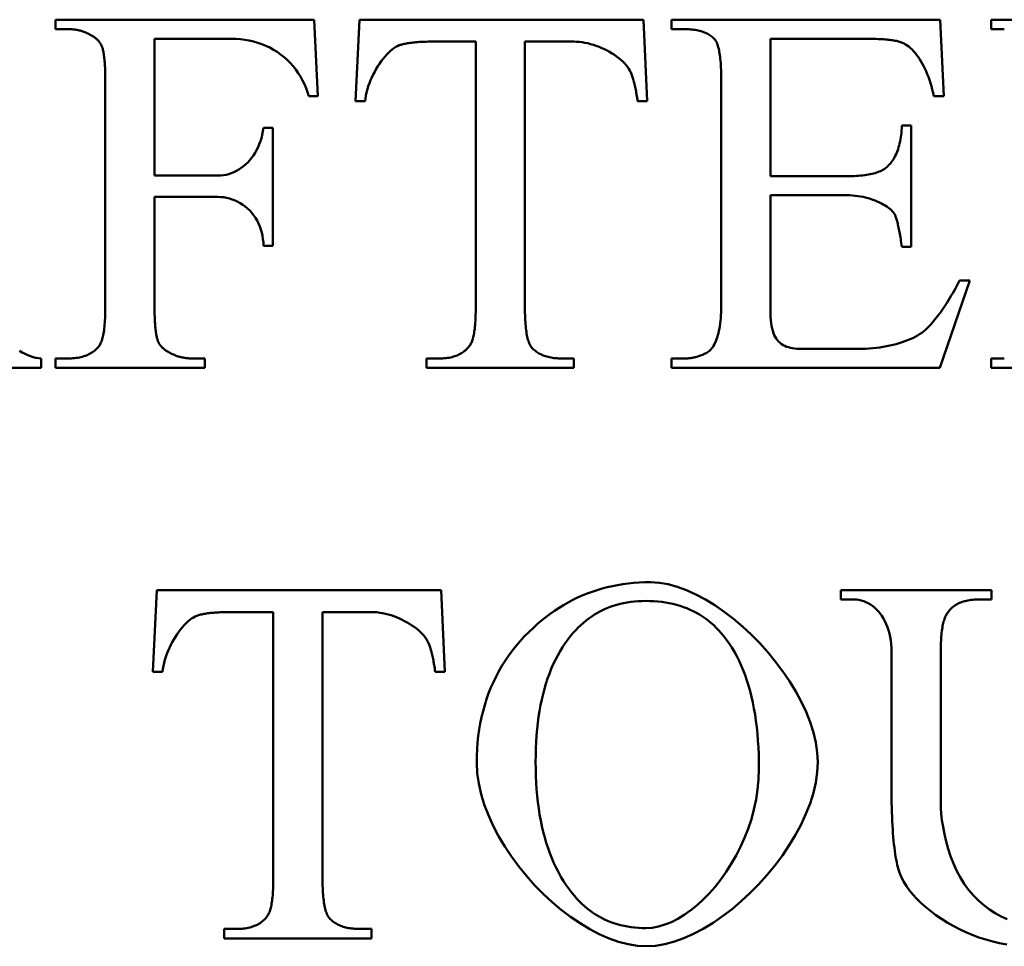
# Model space of a CAD drawing. Header units: millimetres. Extents: x 163 to 2699, y 224 to 730.
# Tile 11 of 168: x 212.31 to 216.55, y 441.45 to 445.44. Entities that reach past the tile are written whole.
import ezdxf

# ---------------------------------------------------------------- set-up
doc = ezdxf.new("R2010")
doc.units = ezdxf.units.MM
doc.layers.add('可見 (ISO)', color=7, linetype='Continuous', lineweight=50)

msp = doc.modelspace()

# ---------------------------------------------------------------- linework, layer by layer
at = {"layer": '可見 (ISO)'}
for p, q in [((212.4598, 445.4436), (213.5738, 445.4436)), ((212.4598, 445.4031), (212.4598, 445.4436)), ((213.5738, 445.4436), (213.5897, 445.1139)), ((213.7515, 445.0919), (213.7686, 445.4436)), ((213.7686, 445.4436), (214.9929, 445.4436)), ((214.9929, 445.4436), (215.0088, 445.0919)), ((215.113, 445.4436), (216.2699, 445.4436)), ((215.113, 445.4031), (215.113, 445.4436)), ((216.2699, 445.4436), (216.2858, 445.1139)), ((216.4905, 445.4436), (217.0358, 445.4436)), ((216.4905, 445.4031), (216.4905, 445.4436)), ((212.5125, 445.4031), (212.4598, 445.4031)), ((215.1657, 445.4031), (215.113, 445.4031)), ((216.5468, 445.4031), (216.4905, 445.4031)), ((213.2172, 445.3615), (212.8863, 445.3615)), ((212.8863, 445.3615), (212.8863, 444.772)), ((215.9512, 445.3615), (215.5395, 445.3615)), ((215.5395, 445.3615), (215.5395, 444.7696)), ((214.2699, 445.3492), (214.0897, 445.3492)), ((214.2699, 444.2034), (214.2699, 445.3492)), ((214.4819, 445.3492), (214.4819, 444.2034)), ((214.6927, 445.3492), (214.4819, 445.3492)), ((215.3275, 444.2095), (215.3275, 445.1826)), ((212.6743, 444.2095), (212.6743, 445.1777)), ((213.5897, 445.1139), (213.5505, 445.1139)), ((216.2858, 445.1139), (216.2429, 445.1139)), ((213.7932, 445.0919), (213.7515, 445.0919)), ((215.0088, 445.0919), (214.9672, 445.0919)), ((213.3557, 444.9779), (213.3961, 444.9779)), ((213.3961, 444.9779), (213.3961, 444.4693)), ((216.1057, 444.9877), (216.1461, 444.9877)), ((216.1461, 444.9877), (216.1461, 444.4644)), ((212.8863, 444.772), (213.1596, 444.772)), ((215.5395, 444.7696), (215.8691, 444.7696)), ((212.8863, 444.6801), (212.8863, 444.2095)), ((213.1596, 444.6801), (212.8863, 444.6801)), ((215.5395, 444.6875), (215.5395, 444.1936)), ((215.8691, 444.6875), (215.5395, 444.6875)), ((213.3961, 444.4693), (213.3557, 444.4693)), ((216.1461, 444.4644), (216.1057, 444.4644)), ((216.3985, 444.3198), (216.2686, 443.9436)), ((216.3544, 444.3198), (216.3985, 444.3198)), ((215.6633, 444.0257), (215.9182, 444.0257)), ((212.3985, 443.984), (212.3985, 443.9436)), ((212.4598, 443.984), (212.5125, 443.984)), ((212.4598, 443.9436), (212.4598, 443.984)), ((213.0493, 443.984), (213.1032, 443.984)), ((213.1032, 443.984), (213.1032, 443.9436)), ((214.0579, 443.984), (214.1106, 443.984)), ((214.0579, 443.9436), (214.0579, 443.984)), ((214.6412, 443.984), (214.6927, 443.984)), ((214.6927, 443.984), (214.6927, 443.9436)), ((215.113, 443.984), (215.1657, 443.984)), ((215.113, 443.9436), (215.113, 443.984)), ((216.4905, 443.984), (216.5468, 443.984)), ((216.4905, 443.9436), (216.4905, 443.984)), ((212.3985, 443.9436), (211.8066, 443.9436)), ((213.1032, 443.9436), (212.4598, 443.9436)), ((214.6927, 443.9436), (214.0579, 443.9436)), ((216.2686, 443.9436), (215.113, 443.9436)), ((217.1314, 443.9436), (216.4905, 443.9436)), ((212.8796, 442.6345), (212.8967, 442.9862)), ((212.8967, 442.9862), (214.121, 442.9862)), ((214.121, 442.9862), (214.1369, 442.6345)), ((215.8428, 442.9862), (216.4911, 442.9862)), ((215.8428, 442.9458), (215.8428, 442.9862)), ((216.4911, 442.9862), (216.4911, 442.9458)), ((215.8992, 442.9458), (215.8428, 442.9458)), ((216.4911, 442.9458), (216.4335, 442.9458)), ((213.398, 442.8918), (213.2178, 442.8918)), ((213.398, 441.746), (213.398, 442.8918)), ((213.61, 442.8918), (213.61, 441.746)), ((213.8208, 442.8918), (213.61, 442.8918)), ((216.061, 442.1345), (216.061, 442.7203)), ((216.273, 442.7203), (216.273, 442.0671)), ((212.9213, 442.6345), (212.8796, 442.6345)), ((214.1369, 442.6345), (214.0953, 442.6345)), ((213.186, 441.5266), (213.2387, 441.5266)), ((213.186, 441.4862), (213.186, 441.5266)), ((213.7693, 441.5266), (213.8208, 441.5266)), ((213.8208, 441.5266), (213.8208, 441.4862)), ((213.8208, 441.4862), (213.186, 441.4862))]:
    msp.add_line(p, q, dxfattribs=at)
at = {"layer": '可見 (ISO)', "flags": 128}
for points in [[(212.6142, 445.3762), (212.6103, 445.3784), (212.6064, 445.3805), (212.6025, 445.3825), (212.5985, 445.3844), (212.5945, 445.3862), (212.5904, 445.388), (212.5863, 445.3896), (212.5822, 445.3912), (212.5781, 445.3926), (212.5739, 445.394), (212.5697, 445.3952), (212.5655, 445.3964), (212.5613, 445.3975), (212.557, 445.3985), (212.5527, 445.3994), (212.5483, 445.4001), (212.544, 445.4009), (212.5396, 445.4015), (212.5351, 445.402), (212.5307, 445.4024), (212.5262, 445.4027), (212.5217, 445.403), (212.5171, 445.4031), (212.5125, 445.4031)], [(215.2993, 445.359), (215.2958, 445.3626), (215.2922, 445.3661), (215.2884, 445.3694), (215.2843, 445.3725), (215.2801, 445.3755), (215.2758, 445.3783), (215.2712, 445.381), (215.2665, 445.3835), (215.2615, 445.3859), (215.2564, 445.3881), (215.2511, 445.3902), (215.2457, 445.3921), (215.24, 445.3939), (215.2342, 445.3955), (215.2281, 445.3969), (215.2219, 445.3982), (215.2156, 445.3994), (215.209, 445.4004), (215.2022, 445.4012), (215.1953, 445.4019), (215.1882, 445.4025), (215.1809, 445.4028), (215.1734, 445.4031), (215.1657, 445.4031)], [(212.6596, 445.3284), (212.6586, 445.3307), (212.6576, 445.333), (212.6565, 445.3353), (212.6553, 445.3375), (212.654, 445.3398), (212.6526, 445.3419), (212.6512, 445.3441), (212.6496, 445.3462), (212.648, 445.3483), (212.6463, 445.3504), (212.6446, 445.3524), (212.6427, 445.3544), (212.6408, 445.3564), (212.6388, 445.3584), (212.6367, 445.3603), (212.6345, 445.3622), (212.6323, 445.364), (212.6299, 445.3658), (212.6275, 445.3676), (212.625, 445.3694), (212.6224, 445.3711), (212.6198, 445.3729), (212.6171, 445.3745), (212.6142, 445.3762)], [(213.5505, 445.1139), (213.5453, 445.1314), (213.5391, 445.1486), (213.532, 445.1656), (213.524, 445.1821), (213.5151, 445.1983), (213.5052, 445.2139), (213.4946, 445.2289), (213.4831, 445.2433), (213.4708, 445.2571), (213.4578, 445.2701), (213.4441, 445.2824), (213.4296, 445.2939), (213.4146, 445.3046), (213.3989, 445.3144), (213.3826, 445.3233), (213.3658, 445.3313), (213.3485, 445.3384), (213.3308, 445.3445), (213.3126, 445.3497), (213.2941, 445.354), (213.2752, 445.3573), (213.2561, 445.3596), (213.2367, 445.361), (213.2172, 445.3615)], [(215.3275, 445.1826), (215.3274, 445.1943), (215.3273, 445.2057), (215.327, 445.2167), (215.3267, 445.2273), (215.3262, 445.2375), (215.3257, 445.2474), (215.3251, 445.2568), (215.3243, 445.2659), (215.3235, 445.2746), (215.3226, 445.2829), (215.3215, 445.2908), (215.3204, 445.2984), (215.3192, 445.3055), (215.3179, 445.3123), (215.3165, 445.3187), (215.3149, 445.3247), (215.3133, 445.3303), (215.3116, 445.3356), (215.3098, 445.3405), (215.3079, 445.3449), (215.3059, 445.349), (215.3038, 445.3527), (215.3016, 445.3561), (215.2993, 445.359)], [(216.1081, 445.3443), (216.1043, 445.3457), (216.1003, 445.3471), (216.096, 445.3483), (216.0915, 445.3496), (216.0867, 445.3507), (216.0818, 445.3518), (216.0765, 445.3529), (216.0711, 445.3539), (216.0654, 445.3548), (216.0594, 445.3556), (216.0532, 445.3564), (216.0468, 445.3572), (216.0402, 445.3579), (216.0333, 445.3585), (216.0262, 445.3591), (216.0188, 445.3596), (216.0112, 445.36), (216.0033, 445.3604), (215.9952, 445.3607), (215.9869, 445.361), (215.9784, 445.3612), (215.9696, 445.3614), (215.9605, 445.3614), (215.9512, 445.3615)], [(212.6743, 445.1777), (212.6743, 445.187), (212.6742, 445.1961), (212.6741, 445.2049), (212.6739, 445.2135), (212.6736, 445.2218), (212.6734, 445.2298), (212.673, 445.2376), (212.6727, 445.2451), (212.6722, 445.2523), (212.6717, 445.2592), (212.6712, 445.2659), (212.6706, 445.2723), (212.67, 445.2785), (212.6693, 445.2843), (212.6685, 445.29), (212.6677, 445.2953), (212.6669, 445.3004), (212.666, 445.3052), (212.6651, 445.3097), (212.6641, 445.314), (212.663, 445.318), (212.6619, 445.3217), (212.6608, 445.3252), (212.6596, 445.3284)], [(213.9402, 445.3333), (213.9329, 445.3302), (213.9254, 445.3261), (213.9177, 445.3211), (213.9099, 445.3152), (213.902, 445.3085), (213.8941, 445.3011), (213.8862, 445.2929), (213.8784, 445.284), (213.8706, 445.2746), (213.863, 445.2645), (213.8555, 445.254), (213.8483, 445.2429), (213.8413, 445.2315), (213.8346, 445.2196), (213.8283, 445.2075), (213.8223, 445.195), (213.8167, 445.1824), (213.8117, 445.1696), (213.8071, 445.1566), (213.803, 445.1436), (213.7996, 445.1306), (213.7968, 445.1176), (213.7946, 445.1047), (213.7932, 445.0919)], [(214.0897, 445.3492), (214.081, 445.3492), (214.0726, 445.3491), (214.0643, 445.349), (214.0563, 445.3488), (214.0485, 445.3485), (214.0409, 445.3482), (214.0335, 445.3479), (214.0263, 445.3475), (214.0193, 445.347), (214.0125, 445.3465), (214.006, 445.3459), (213.9997, 445.3452), (213.9935, 445.3445), (213.9876, 445.3438), (213.9819, 445.343), (213.9764, 445.3421), (213.9712, 445.3412), (213.9661, 445.3403), (213.9613, 445.3392), (213.9566, 445.3382), (213.9522, 445.337), (213.948, 445.3358), (213.944, 445.3346), (213.9402, 445.3333)], [(214.9341, 445.2242), (214.9294, 445.2322), (214.9239, 445.2401), (214.9177, 445.2479), (214.9108, 445.2556), (214.9032, 445.2632), (214.895, 445.2706), (214.8862, 445.2779), (214.8769, 445.285), (214.8672, 445.2918), (214.857, 445.2983), (214.8464, 445.3046), (214.8354, 445.3106), (214.8242, 445.3163), (214.8127, 445.3216), (214.8009, 445.3265), (214.789, 445.331), (214.777, 445.335), (214.7649, 445.3387), (214.7527, 445.3418), (214.7405, 445.3444), (214.7284, 445.3465), (214.7163, 445.348), (214.7044, 445.3489), (214.6927, 445.3492)], [(216.2429, 445.1139), (216.2398, 445.1286), (216.2364, 445.143), (216.2327, 445.157), (216.2287, 445.1707), (216.2244, 445.1839), (216.2198, 445.1968), (216.2149, 445.2093), (216.2099, 445.2213), (216.2046, 445.2329), (216.1991, 445.2441), (216.1933, 445.2548), (216.1875, 445.265), (216.1814, 445.2747), (216.1752, 445.2839), (216.1689, 445.2925), (216.1624, 445.3007), (216.1558, 445.3082), (216.1492, 445.3152), (216.1424, 445.3216), (216.1356, 445.3274), (216.1288, 445.3326), (216.1219, 445.3372), (216.115, 445.3411), (216.1081, 445.3443)], [(214.9672, 445.0919), (214.9661, 445.0994), (214.9651, 445.1068), (214.964, 445.114), (214.9629, 445.1211), (214.9617, 445.1279), (214.9605, 445.1346), (214.9593, 445.1411), (214.9581, 445.1474), (214.9568, 445.1536), (214.9555, 445.1595), (214.9541, 445.1653), (214.9528, 445.1709), (214.9514, 445.1763), (214.95, 445.1816), (214.9485, 445.1867), (214.947, 445.1915), (214.9455, 445.1963), (214.944, 445.2008), (214.9424, 445.2051), (214.9408, 445.2093), (214.9392, 445.2133), (214.9375, 445.2171), (214.9358, 445.2208), (214.9341, 445.2242)], [(213.1596, 444.772), (213.1713, 444.7724), (213.183, 444.7737), (213.1945, 444.7758), (213.2058, 444.7788), (213.217, 444.7825), (213.228, 444.787), (213.2387, 444.7922), (213.2491, 444.7982), (213.2592, 444.8048), (213.269, 444.8122), (213.2784, 444.8203), (213.2875, 444.829), (213.2961, 444.8384), (213.3043, 444.8483), (213.312, 444.8589), (213.3193, 444.8701), (213.3259, 444.8818), (213.3321, 444.894), (213.3376, 444.9068), (213.3426, 444.9201), (213.3469, 444.9339), (213.3505, 444.9481), (213.3534, 444.9628), (213.3557, 444.9779)], [(216.0407, 444.8088), (216.0455, 444.8131), (216.0501, 444.8177), (216.0546, 444.8226), (216.0588, 444.8277), (216.0629, 444.8331), (216.0668, 444.8388), (216.0705, 444.8448), (216.0741, 444.851), (216.0774, 444.8575), (216.0806, 444.8643), (216.0836, 444.8713), (216.0864, 444.8786), (216.089, 444.8862), (216.0914, 444.8941), (216.0936, 444.9022), (216.0957, 444.9106), (216.0976, 444.9193), (216.0993, 444.9283), (216.1008, 444.9375), (216.1021, 444.947), (216.1033, 444.9568), (216.1043, 444.9668), (216.1051, 444.9771), (216.1057, 444.9877)], [(215.8691, 444.7696), (215.8797, 444.7696), (215.89, 444.7698), (215.9, 444.7702), (215.9096, 444.7707), (215.919, 444.7713), (215.9281, 444.772), (215.9369, 444.7729), (215.9454, 444.7739), (215.9536, 444.7751), (215.9615, 444.7764), (215.9691, 444.7778), (215.9764, 444.7794), (215.9834, 444.7811), (215.9901, 444.7829), (215.9965, 444.7849), (216.0026, 444.787), (216.0084, 444.7892), (216.0139, 444.7916), (216.0191, 444.7941), (216.024, 444.7968), (216.0286, 444.7996), (216.033, 444.8025), (216.037, 444.8056), (216.0407, 444.8088)], [(213.3557, 444.4693), (213.355, 444.484), (213.3535, 444.4984), (213.3512, 444.5126), (213.3481, 444.5265), (213.3441, 444.54), (213.3394, 444.5532), (213.3339, 444.5659), (213.3277, 444.5781), (213.3208, 444.5897), (213.3132, 444.6008), (213.305, 444.6113), (213.2962, 444.6211), (213.2869, 444.6303), (213.277, 444.6387), (213.2666, 444.6465), (213.2558, 444.6534), (213.2446, 444.6596), (213.2331, 444.665), (213.2212, 444.6696), (213.2092, 444.6734), (213.1969, 444.6763), (213.1845, 444.6784), (213.1721, 444.6797), (213.1596, 444.6801)], [(216.075, 444.6041), (216.0721, 444.609), (216.0684, 444.614), (216.0641, 444.619), (216.0591, 444.6239), (216.0535, 444.6288), (216.0473, 444.6337), (216.0406, 444.6385), (216.0334, 444.6432), (216.0256, 444.6477), (216.0174, 444.6522), (216.0087, 444.6564), (215.9996, 444.6605), (215.9902, 444.6644), (215.9804, 444.668), (215.9703, 444.6714), (215.9598, 444.6746), (215.9491, 444.6774), (215.9382, 444.68), (215.927, 444.6822), (215.9157, 444.684), (215.9042, 444.6855), (215.8926, 444.6866), (215.8809, 444.6872), (215.8691, 444.6875)], [(216.1057, 444.4644), (216.1043, 444.4734), (216.103, 444.4821), (216.1017, 444.4905), (216.1004, 444.4986), (216.0991, 444.5065), (216.0978, 444.5141), (216.0965, 444.5214), (216.0952, 444.5284), (216.0939, 444.5352), (216.0926, 444.5417), (216.0913, 444.5479), (216.09, 444.5539), (216.0888, 444.5596), (216.0875, 444.565), (216.0862, 444.5701), (216.085, 444.575), (216.0837, 444.5796), (216.0824, 444.5839), (216.0812, 444.588), (216.08, 444.5917), (216.0787, 444.5952), (216.0775, 444.5985), (216.0762, 444.6014), (216.075, 444.6041)], [(216.2135, 444.1127), (216.2192, 444.1185), (216.225, 444.1246), (216.2307, 444.131), (216.2365, 444.1375), (216.2423, 444.1443), (216.248, 444.1514), (216.2538, 444.1587), (216.2597, 444.1662), (216.2655, 444.174), (216.2713, 444.182), (216.2772, 444.1903), (216.283, 444.1988), (216.2889, 444.2075), (216.2948, 444.2165), (216.3007, 444.2258), (216.3066, 444.2353), (216.3126, 444.245), (216.3185, 444.2549), (216.3245, 444.2651), (216.3304, 444.2756), (216.3364, 444.2863), (216.3424, 444.2972), (216.3484, 444.3084), (216.3544, 444.3198)], [(212.6473, 444.0379), (212.6495, 444.0411), (212.6516, 444.0446), (212.6536, 444.0484), (212.6556, 444.0526), (212.6574, 444.0571), (212.6591, 444.062), (212.6608, 444.0672), (212.6623, 444.0728), (212.6638, 444.0787), (212.6651, 444.085), (212.6664, 444.0916), (212.6675, 444.0986), (212.6686, 444.1059), (212.6696, 444.1136), (212.6705, 444.1216), (212.6713, 444.13), (212.672, 444.1387), (212.6726, 444.1478), (212.6731, 444.1572), (212.6735, 444.167), (212.6739, 444.1771), (212.6741, 444.1875), (212.6742, 444.1984), (212.6743, 444.2095)], [(212.8863, 444.2095), (212.8863, 444.2002), (212.8864, 444.1911), (212.8865, 444.1822), (212.8867, 444.1737), (212.8869, 444.1654), (212.8872, 444.1574), (212.8875, 444.1496), (212.8879, 444.1421), (212.8884, 444.1349), (212.8888, 444.1279), (212.8894, 444.1213), (212.89, 444.1148), (212.8906, 444.1087), (212.8913, 444.1028), (212.892, 444.0972), (212.8928, 444.0919), (212.8937, 444.0868), (212.8946, 444.082), (212.8955, 444.0775), (212.8965, 444.0732), (212.8976, 444.0692), (212.8986, 444.0654), (212.8998, 444.062), (212.901, 444.0588)], [(215.2662, 444.0098), (215.2706, 444.0123), (215.2749, 444.0154), (215.279, 444.0191), (215.2831, 444.0233), (215.287, 444.028), (215.2908, 444.0332), (215.2944, 444.039), (215.2979, 444.0452), (215.3012, 444.052), (215.3044, 444.0592), (215.3073, 444.067), (215.3102, 444.0752), (215.3128, 444.0839), (215.3152, 444.093), (215.3175, 444.1027), (215.3195, 444.1128), (215.3213, 444.1234), (215.3229, 444.1344), (215.3243, 444.1458), (215.3254, 444.1577), (215.3263, 444.17), (215.3269, 444.1828), (215.3273, 444.1959), (215.3275, 444.2095)], [(214.2454, 444.0416), (214.2474, 444.0447), (214.2493, 444.0482), (214.2511, 444.0519), (214.2529, 444.056), (214.2545, 444.0604), (214.2561, 444.0651), (214.2576, 444.0701), (214.259, 444.0754), (214.2603, 444.081), (214.2615, 444.087), (214.2627, 444.0933), (214.2637, 444.0998), (214.2647, 444.1067), (214.2656, 444.1139), (214.2664, 444.1215), (214.2671, 444.1293), (214.2678, 444.1375), (214.2683, 444.1459), (214.2688, 444.1547), (214.2692, 444.1638), (214.2695, 444.1733), (214.2697, 444.183), (214.2698, 444.193), (214.2699, 444.2034)], [(214.4819, 444.2034), (214.4819, 444.192), (214.4821, 444.181), (214.4823, 444.1704), (214.4827, 444.1601), (214.4832, 444.1502), (214.4837, 444.1407), (214.4844, 444.1315), (214.4851, 444.1226), (214.486, 444.1142), (214.487, 444.1061), (214.4881, 444.0983), (214.4892, 444.091), (214.4905, 444.0839), (214.4919, 444.0773), (214.4934, 444.071), (214.495, 444.065), (214.4966, 444.0595), (214.4984, 444.0543), (214.5003, 444.0494), (214.5023, 444.0449), (214.5044, 444.0408), (214.5066, 444.037), (214.5089, 444.0336), (214.5113, 444.0306)], [(215.5395, 444.1936), (215.5397, 444.1776), (215.5402, 444.1628), (215.5412, 444.1489), (215.5425, 444.1361), (215.5443, 444.1242), (215.5465, 444.1132), (215.5492, 444.103), (215.5523, 444.0936), (215.5558, 444.0849), (215.5598, 444.077), (215.5643, 444.0697), (215.5693, 444.063), (215.5747, 444.0569), (215.5806, 444.0515), (215.5869, 444.0465), (215.5937, 444.0422), (215.6009, 444.0383), (215.6086, 444.035), (215.6167, 444.0322), (215.6253, 444.0299), (215.6342, 444.0281), (215.6435, 444.0267), (215.6532, 444.026), (215.6633, 444.0257)], [(215.9182, 444.0257), (215.934, 444.0259), (215.9497, 444.0264), (215.9653, 444.0273), (215.9806, 444.0286), (215.9958, 444.0301), (216.0107, 444.0321), (216.0253, 444.0343), (216.0397, 444.0368), (216.0537, 444.0397), (216.0675, 444.0428), (216.0808, 444.0462), (216.0939, 444.0499), (216.1065, 444.0539), (216.1187, 444.0581), (216.1305, 444.0626), (216.1418, 444.0673), (216.1527, 444.0722), (216.163, 444.0774), (216.1729, 444.0828), (216.1822, 444.0884), (216.1909, 444.0942), (216.1991, 444.1002), (216.2066, 444.1064), (216.2135, 444.1127)], [(212.5125, 443.984), (212.5202, 443.9841), (212.5277, 443.9844), (212.535, 443.9849), (212.5421, 443.9855), (212.5491, 443.9864), (212.5559, 443.9874), (212.5625, 443.9886), (212.5689, 443.99), (212.5751, 443.9916), (212.5812, 443.9934), (212.5871, 443.9954), (212.5928, 443.9975), (212.5983, 443.9998), (212.6037, 444.0024), (212.6088, 444.0051), (212.6138, 444.008), (212.6186, 444.0111), (212.6233, 444.0144), (212.6277, 444.0178), (212.632, 444.0215), (212.6361, 444.0253), (212.64, 444.0293), (212.6438, 444.0335), (212.6473, 444.0379)], [(212.901, 444.0588), (212.902, 444.0564), (212.903, 444.0541), (212.9041, 444.0519), (212.9054, 444.0496), (212.9067, 444.0474), (212.908, 444.0452), (212.9095, 444.0431), (212.9111, 444.0409), (212.9127, 444.0388), (212.9144, 444.0368), (212.9163, 444.0347), (212.9182, 444.0327), (212.9201, 444.0308), (212.9222, 444.0288), (212.9244, 444.0269), (212.9266, 444.025), (212.9289, 444.0232), (212.9313, 444.0213), (212.9338, 444.0195), (212.9364, 444.0178), (212.9391, 444.016), (212.9418, 444.0143), (212.9446, 444.0126), (212.9476, 444.011)], [(214.1106, 443.984), (214.1184, 443.9841), (214.1261, 443.9844), (214.1336, 443.9849), (214.1409, 443.9856), (214.1479, 443.9865), (214.1548, 443.9876), (214.1615, 443.9889), (214.168, 443.9904), (214.1743, 443.9921), (214.1804, 443.994), (214.1863, 443.9961), (214.1921, 443.9984), (214.1976, 444.0009), (214.2029, 444.0036), (214.208, 444.0065), (214.213, 444.0096), (214.2177, 444.0129), (214.2222, 444.0164), (214.2266, 444.0201), (214.2307, 444.024), (214.2347, 444.0281), (214.2384, 444.0324), (214.242, 444.0369), (214.2454, 444.0416)], [(212.3049, 444.0171), (212.3166, 444.0101), (212.3284, 444.0039), (212.3401, 443.9985), (212.3519, 443.9939), (212.3637, 443.9902), (212.3754, 443.9873), (212.387, 443.9852), (212.3985, 443.984)], [(212.9476, 444.011), (212.9516, 444.0088), (212.9556, 444.0067), (212.9596, 444.0047), (212.9637, 444.0028), (212.9677, 444.0009), (212.9718, 443.9992), (212.976, 443.9976), (212.9801, 443.996), (212.9843, 443.9946), (212.9885, 443.9932), (212.9927, 443.9919), (212.9969, 443.9908), (213.0011, 443.9897), (213.0054, 443.9887), (213.0097, 443.9878), (213.014, 443.987), (213.0183, 443.9863), (213.0227, 443.9857), (213.0271, 443.9852), (213.0315, 443.9848), (213.0359, 443.9844), (213.0403, 443.9842), (213.0448, 443.9841), (213.0493, 443.984)], [(214.5113, 444.0306), (214.5149, 444.0268), (214.5187, 444.0232), (214.5227, 444.0197), (214.5268, 444.0164), (214.5311, 444.0132), (214.5355, 444.0102), (214.5401, 444.0074), (214.5448, 444.0047), (214.5497, 444.0022), (214.5547, 443.9999), (214.5599, 443.9977), (214.5652, 443.9957), (214.5707, 443.9938), (214.5763, 443.9921), (214.5821, 443.9906), (214.5881, 443.9892), (214.5942, 443.988), (214.6004, 443.9869), (214.6069, 443.986), (214.6134, 443.9853), (214.6201, 443.9848), (214.627, 443.9844), (214.634, 443.9841), (214.6412, 443.984)], [(215.1657, 443.984), (215.1702, 443.9841), (215.1746, 443.9842), (215.1791, 443.9844), (215.1835, 443.9847), (215.1879, 443.9851), (215.1922, 443.9856), (215.1965, 443.9862), (215.2008, 443.9869), (215.2051, 443.9876), (215.2094, 443.9885), (215.2136, 443.9894), (215.2178, 443.9905), (215.222, 443.9916), (215.2261, 443.9928), (215.2302, 443.9941), (215.2343, 443.9955), (215.2384, 443.9969), (215.2425, 443.9985), (215.2465, 444.0002), (215.2505, 444.0019), (215.2544, 444.0037), (215.2584, 444.0057), (215.2623, 444.0077), (215.2662, 444.0098)], [(214.5181, 442.8244), (214.5358, 442.8404), (214.5538, 442.8558), (214.5721, 442.8704), (214.5906, 442.8844), (214.6095, 442.8976), (214.6287, 442.9102), (214.6481, 442.9221), (214.6679, 442.9334), (214.6879, 442.9439), (214.7082, 442.9538), (214.7288, 442.963), (214.7497, 442.9715), (214.7709, 442.9793), (214.7923, 442.9865), (214.8141, 442.9929), (214.8362, 442.9987), (214.8585, 443.0038), (214.8811, 443.0083), (214.904, 443.012), (214.9272, 443.0151), (214.9507, 443.0175), (214.9745, 443.0192), (214.9986, 443.0202), (215.023, 443.0205)], [(215.023, 443.0205), (215.0602, 443.0182), (215.0987, 443.0116), (215.138, 443.0008), (215.178, 442.9861), (215.2185, 442.9678), (215.2591, 442.946), (215.2997, 442.9211), (215.34, 442.8932), (215.3797, 442.8626), (215.4186, 442.8296), (215.4565, 442.7944), (215.4931, 442.7572), (215.5282, 442.7183), (215.5615, 442.6778), (215.5928, 442.6362), (215.6218, 442.5935), (215.6484, 442.5501), (215.6722, 442.5061), (215.693, 442.4619), (215.7105, 442.4176), (215.7246, 442.3735), (215.735, 442.3298), (215.7414, 442.2868), (215.7436, 442.2448)], [(215.0021, 442.9396), (214.9855, 442.9394), (214.9692, 442.9386), (214.9531, 442.9373), (214.9374, 442.9355), (214.9219, 442.9331), (214.9066, 442.9303), (214.8917, 442.9269), (214.877, 442.923), (214.8626, 442.9186), (214.8485, 442.9137), (214.8346, 442.9082), (214.8211, 442.9023), (214.8078, 442.8958), (214.7948, 442.8888), (214.782, 442.8812), (214.7696, 442.8732), (214.7574, 442.8646), (214.7455, 442.8555), (214.7338, 442.8459), (214.7225, 442.8358), (214.7114, 442.8252), (214.7006, 442.814), (214.6901, 442.8023), (214.6798, 442.7901)], [(215.3379, 442.7889), (215.3277, 442.8012), (215.3171, 442.813), (215.3061, 442.8242), (215.2949, 442.835), (215.2833, 442.8452), (215.2714, 442.8548), (215.2592, 442.864), (215.2467, 442.8726), (215.2338, 442.8808), (215.2206, 442.8883), (215.2071, 442.8954), (215.1933, 442.902), (215.1792, 442.908), (215.1647, 442.9135), (215.1499, 442.9184), (215.1348, 442.9229), (215.1193, 442.9268), (215.1035, 442.9302), (215.0875, 442.9331), (215.071, 442.9354), (215.0543, 442.9373), (215.0372, 442.9386), (215.0198, 442.9394), (215.0021, 442.9396)], [(216.061, 442.7203), (216.0606, 442.7373), (216.0594, 442.7538), (216.0575, 442.7697), (216.0549, 442.7851), (216.0517, 442.7998), (216.0478, 442.8139), (216.0432, 442.8274), (216.0381, 442.8403), (216.0324, 442.8525), (216.0262, 442.864), (216.0195, 442.8748), (216.0123, 442.8849), (216.0046, 442.8944), (215.9965, 442.903), (215.9881, 442.9109), (215.9793, 442.9181), (215.9701, 442.9244), (215.9607, 442.93), (215.9509, 442.9348), (215.941, 442.9387), (215.9308, 442.9418), (215.9204, 442.944), (215.9099, 442.9453), (215.8992, 442.9458)], [(216.4335, 442.9458), (216.4258, 442.9457), (216.4184, 442.9454), (216.4111, 442.9448), (216.404, 442.9441), (216.397, 442.9432), (216.3903, 442.9421), (216.3838, 442.9408), (216.3774, 442.9392), (216.3712, 442.9375), (216.3653, 442.9356), (216.3595, 442.9334), (216.3539, 442.9311), (216.3484, 442.9285), (216.3432, 442.9257), (216.3382, 442.9228), (216.3333, 442.9196), (216.3286, 442.9162), (216.3241, 442.9127), (216.3198, 442.9089), (216.3157, 442.9049), (216.3118, 442.9007), (216.3081, 442.8963), (216.3045, 442.8917), (216.3012, 442.8869)], [(213.2178, 442.8918), (213.2091, 442.8918), (213.2007, 442.8917), (213.1924, 442.8916), (213.1844, 442.8914), (213.1766, 442.8912), (213.169, 442.8908), (213.1616, 442.8905), (213.1544, 442.8901), (213.1474, 442.8896), (213.1406, 442.8891), (213.1341, 442.8885), (213.1278, 442.8879), (213.1216, 442.8872), (213.1157, 442.8864), (213.11, 442.8856), (213.1045, 442.8848), (213.0993, 442.8838), (213.0942, 442.8829), (213.0894, 442.8819), (213.0847, 442.8808), (213.0803, 442.8796), (213.0761, 442.8785), (213.0721, 442.8772), (213.0683, 442.8759)], [(214.0622, 442.7668), (214.0575, 442.7748), (214.052, 442.7827), (214.0458, 442.7905), (214.0389, 442.7982), (214.0313, 442.8058), (214.0231, 442.8133), (214.0143, 442.8205), (214.005, 442.8276), (213.9953, 442.8344), (213.9851, 442.841), (213.9745, 442.8473), (213.9635, 442.8532), (213.9523, 442.8589), (213.9408, 442.8642), (213.929, 442.8691), (213.9171, 442.8736), (213.9051, 442.8777), (213.893, 442.8813), (213.8808, 442.8844), (213.8686, 442.887), (213.8565, 442.8891), (213.8444, 442.8906), (213.8325, 442.8915), (213.8208, 442.8918)], [(213.0683, 442.8759), (213.061, 442.8728), (213.0535, 442.8687), (213.0458, 442.8637), (213.038, 442.8579), (213.0301, 442.8512), (213.0222, 442.8437), (213.0143, 442.8355), (213.0065, 442.8267), (212.9987, 442.8172), (212.9911, 442.8071), (212.9836, 442.7966), (212.9764, 442.7855), (212.9694, 442.7741), (212.9627, 442.7622), (212.9564, 442.7501), (212.9504, 442.7377), (212.9448, 442.725), (212.9398, 442.7122), (212.9352, 442.6993), (212.9311, 442.6862), (212.9277, 442.6732), (212.9249, 442.6602), (212.9227, 442.6473), (212.9213, 442.6345)], [(216.3012, 442.8869), (216.2989, 442.8834), (216.2967, 442.8796), (216.2946, 442.8755), (216.2925, 442.8711), (216.2906, 442.8664), (216.2888, 442.8614), (216.2871, 442.8561), (216.2855, 442.8504), (216.284, 442.8445), (216.2826, 442.8383), (216.2812, 442.8318), (216.28, 442.8251), (216.2789, 442.818), (216.2779, 442.8106), (216.2769, 442.8029), (216.2761, 442.7949), (216.2754, 442.7866), (216.2747, 442.778), (216.2742, 442.7691), (216.2738, 442.76), (216.2734, 442.7505), (216.2732, 442.7407), (216.273, 442.7306), (216.273, 442.7203)], [(214.2742, 442.2423), (214.2746, 442.2718), (214.2759, 442.3009), (214.278, 442.3294), (214.281, 442.3576), (214.2848, 442.3852), (214.2894, 442.4124), (214.2949, 442.4392), (214.3013, 442.4655), (214.3085, 442.4914), (214.3165, 442.5167), (214.3254, 442.5417), (214.3352, 442.5662), (214.3458, 442.5902), (214.3572, 442.6138), (214.3695, 442.6369), (214.3826, 442.6595), (214.3966, 442.6817), (214.4114, 442.7035), (214.427, 442.7248), (214.4436, 442.7456), (214.4609, 442.766), (214.4791, 442.7859), (214.4982, 442.8054), (214.5181, 442.8244)], [(214.0953, 442.6345), (214.0942, 442.6421), (214.0932, 442.6495), (214.0921, 442.6567), (214.091, 442.6637), (214.0898, 442.6706), (214.0886, 442.6772), (214.0874, 442.6837), (214.0862, 442.69), (214.0849, 442.6962), (214.0836, 442.7021), (214.0822, 442.7079), (214.0809, 442.7135), (214.0795, 442.719), (214.0781, 442.7242), (214.0766, 442.7293), (214.0751, 442.7342), (214.0736, 442.7389), (214.0721, 442.7434), (214.0705, 442.7478), (214.0689, 442.7519), (214.0673, 442.7559), (214.0656, 442.7597), (214.0639, 442.7634), (214.0622, 442.7668)], [(214.6798, 442.7901), (214.6674, 442.7743), (214.6556, 442.7579), (214.6442, 442.7409), (214.6334, 442.7233), (214.6231, 442.7051), (214.6134, 442.6863), (214.6041, 442.6669), (214.5954, 442.6469), (214.5872, 442.6263), (214.5796, 442.6051), (214.5725, 442.5833), (214.5659, 442.561), (214.5598, 442.538), (214.5543, 442.5144), (214.5492, 442.4903), (214.5448, 442.4655), (214.5408, 442.4402), (214.5374, 442.4142), (214.5345, 442.3877), (214.5321, 442.3605), (214.5303, 442.3328), (214.5289, 442.3045), (214.5281, 442.2755), (214.5279, 442.246)], [(215.4899, 442.2154), (215.4896, 442.2471), (215.4888, 442.2781), (215.4875, 442.3085), (215.4857, 442.3382), (215.4833, 442.3672), (215.4804, 442.3955), (215.477, 442.4232), (215.473, 442.4501), (215.4685, 442.4764), (215.4635, 442.502), (215.458, 442.5269), (215.4519, 442.5512), (215.4453, 442.5747), (215.4382, 442.5976), (215.4305, 442.6198), (215.4223, 442.6413), (215.4136, 442.6621), (215.4044, 442.6823), (215.3946, 442.7018), (215.3844, 442.7205), (215.3735, 442.7387), (215.3622, 442.7561), (215.3503, 442.7728), (215.3379, 442.7889)], [(215.0058, 441.4519), (214.9665, 441.4541), (214.9263, 441.4608), (214.8854, 441.4715), (214.844, 441.4861), (214.8023, 441.5044), (214.7607, 441.5261), (214.7193, 441.551), (214.6783, 441.5789), (214.6381, 441.6096), (214.5987, 441.6427), (214.5605, 441.6782), (214.5237, 441.7157), (214.4885, 441.755), (214.4552, 441.7959), (214.4239, 441.8382), (214.395, 441.8816), (214.3686, 441.926), (214.3449, 441.971), (214.3243, 442.0164), (214.3069, 442.0621), (214.2929, 442.1077), (214.2827, 442.1532), (214.2764, 442.1981), (214.2742, 442.2423)], [(214.5279, 442.246), (214.5281, 442.2157), (214.529, 442.1859), (214.5303, 442.1568), (214.5322, 442.1282), (214.5347, 442.1002), (214.5377, 442.0728), (214.5412, 442.046), (214.5453, 442.0198), (214.5499, 441.9942), (214.5551, 441.9692), (214.5608, 441.9448), (214.5671, 441.9209), (214.5739, 441.8977), (214.5813, 441.8751), (214.5892, 441.853), (214.5976, 441.8315), (214.6066, 441.8106), (214.6161, 441.7904), (214.6262, 441.7707), (214.6368, 441.7516), (214.648, 441.733), (214.6597, 441.7151), (214.6719, 441.6978), (214.6847, 441.6811)], [(215.0034, 441.5303), (215.03, 441.532), (215.0572, 441.537), (215.0848, 441.5452), (215.1126, 441.5564), (215.1405, 441.5705), (215.1683, 441.5874), (215.1959, 441.6069), (215.2232, 441.629), (215.2499, 441.6534), (215.276, 441.68), (215.3013, 441.7088), (215.3257, 441.7396), (215.3489, 441.7722), (215.3709, 441.8065), (215.3915, 441.8424), (215.4106, 441.8798), (215.428, 441.9185), (215.4435, 441.9584), (215.4571, 441.9994), (215.4685, 442.0412), (215.4776, 442.0839), (215.4843, 442.1272), (215.4885, 442.1711), (215.4899, 442.2154)], [(215.7436, 442.2448), (215.7414, 442.2015), (215.7349, 442.1574), (215.7244, 442.1125), (215.7102, 442.0673), (215.6924, 442.022), (215.6714, 441.9766), (215.6473, 441.9317), (215.6204, 441.8873), (215.5909, 441.8437), (215.5591, 441.8011), (215.5253, 441.7598), (215.4896, 441.7201), (215.4523, 441.6822), (215.4136, 441.6463), (215.3739, 441.6126), (215.3332, 441.5815), (215.292, 441.5531), (215.2503, 441.5277), (215.2085, 441.5055), (215.1668, 441.4869), (215.1255, 441.4719), (215.0847, 441.461), (215.0447, 441.4542), (215.0058, 441.4519)], [(216.0965, 441.7656), (216.0936, 441.7741), (216.0908, 441.7832), (216.0882, 441.7928), (216.0856, 441.8031), (216.0832, 441.814), (216.081, 441.8254), (216.0788, 441.8375), (216.0768, 441.8502), (216.0748, 441.8634), (216.0731, 441.8773), (216.0714, 441.8918), (216.0698, 441.9069), (216.0684, 441.9225), (216.0671, 441.9388), (216.066, 441.9557), (216.0649, 441.9731), (216.064, 441.9912), (216.0632, 442.0099), (216.0625, 442.0291), (216.062, 442.049), (216.0615, 442.0695), (216.0612, 442.0906), (216.061, 442.1122), (216.061, 442.1345)], [(216.273, 442.0671), (216.2735, 442.0467), (216.2753, 442.0225), (216.2784, 441.9954), (216.2828, 441.9661), (216.2886, 441.9353), (216.296, 441.9037), (216.305, 441.8718), (216.3155, 441.84), (216.3278, 441.8088), (216.3416, 441.7785), (216.3572, 441.7494), (216.3744, 441.7217), (216.3932, 441.6956), (216.4135, 441.6713), (216.4352, 441.6489), (216.4582, 441.6285), (216.4824, 441.6103), (216.5075, 441.5942), (216.5334, 441.5803), (216.5596, 441.5688)], [(213.3735, 441.5842), (213.3755, 441.5874), (213.3774, 441.5908), (213.3792, 441.5945), (213.381, 441.5986), (213.3826, 441.603), (213.3842, 441.6077), (213.3857, 441.6127), (213.3871, 441.618), (213.3884, 441.6237), (213.3896, 441.6296), (213.3908, 441.6359), (213.3918, 441.6425), (213.3928, 441.6494), (213.3937, 441.6566), (213.3945, 441.6641), (213.3952, 441.6719), (213.3959, 441.6801), (213.3964, 441.6886), (213.3969, 441.6974), (213.3973, 441.7065), (213.3976, 441.7159), (213.3978, 441.7256), (213.3979, 441.7356), (213.398, 441.746)], [(213.61, 441.746), (213.61, 441.7346), (213.6102, 441.7237), (213.6104, 441.713), (213.6108, 441.7027), (213.6113, 441.6928), (213.6118, 441.6833), (213.6125, 441.6741), (213.6133, 441.6653), (213.6141, 441.6568), (213.6151, 441.6487), (213.6162, 441.641), (213.6173, 441.6336), (213.6186, 441.6266), (213.62, 441.6199), (213.6215, 441.6136), (213.6231, 441.6077), (213.6247, 441.6021), (213.6265, 441.5969), (213.6284, 441.592), (213.6304, 441.5875), (213.6325, 441.5834), (213.6347, 441.5797), (213.637, 441.5763), (213.6394, 441.5732)], [(216.5572, 441.4595), (216.5268, 441.4652), (216.4967, 441.4723), (216.4668, 441.4807), (216.4375, 441.4905), (216.4087, 441.5014), (216.3805, 441.5134), (216.3531, 441.5263), (216.3264, 441.5402), (216.3007, 441.555), (216.276, 441.5705), (216.2524, 441.5866), (216.2299, 441.6033), (216.2087, 441.6206), (216.189, 441.6382), (216.1706, 441.6561), (216.1538, 441.6743), (216.1387, 441.6926), (216.1253, 441.711), (216.1138, 441.7293), (216.1041, 441.7476), (216.0965, 441.7656)], [(214.6847, 441.6811), (214.6949, 441.6688), (214.7053, 441.657), (214.716, 441.6457), (214.727, 441.635), (214.7382, 441.6248), (214.7497, 441.6151), (214.7615, 441.606), (214.7735, 441.5973), (214.7858, 441.5892), (214.7984, 441.5816), (214.8113, 441.5745), (214.8244, 441.568), (214.8379, 441.562), (214.8515, 441.5565), (214.8655, 441.5515), (214.8797, 441.5471), (214.8942, 441.5431), (214.909, 441.5397), (214.924, 441.5369), (214.9394, 441.5345), (214.955, 441.5327), (214.9708, 441.5314), (214.987, 441.5306), (215.0034, 441.5303)], [(213.2387, 441.5266), (213.2465, 441.5267), (213.2542, 441.527), (213.2617, 441.5275), (213.269, 441.5282), (213.276, 441.5291), (213.2829, 441.5302), (213.2896, 441.5315), (213.2961, 441.533), (213.3024, 441.5347), (213.3085, 441.5366), (213.3144, 441.5387), (213.3202, 441.541), (213.3257, 441.5435), (213.331, 441.5462), (213.3361, 441.5491), (213.3411, 441.5522), (213.3458, 441.5555), (213.3503, 441.559), (213.3547, 441.5627), (213.3588, 441.5666), (213.3628, 441.5707), (213.3665, 441.575), (213.3701, 441.5795), (213.3735, 441.5842)], [(213.6394, 441.5732), (213.643, 441.5694), (213.6468, 441.5658), (213.6508, 441.5623), (213.6549, 441.559), (213.6592, 441.5558), (213.6636, 441.5528), (213.6682, 441.55), (213.6729, 441.5473), (213.6778, 441.5448), (213.6828, 441.5425), (213.688, 441.5403), (213.6933, 441.5383), (213.6988, 441.5364), (213.7044, 441.5347), (213.7102, 441.5332), (213.7162, 441.5318), (213.7223, 441.5306), (213.7285, 441.5296), (213.735, 441.5287), (213.7415, 441.5279), (213.7482, 441.5274), (213.7551, 441.527), (213.7621, 441.5267), (213.7693, 441.5266)]]:
    msp.add_lwpolyline(points, dxfattribs=at)

doc.saveas('drawing.dxf')
